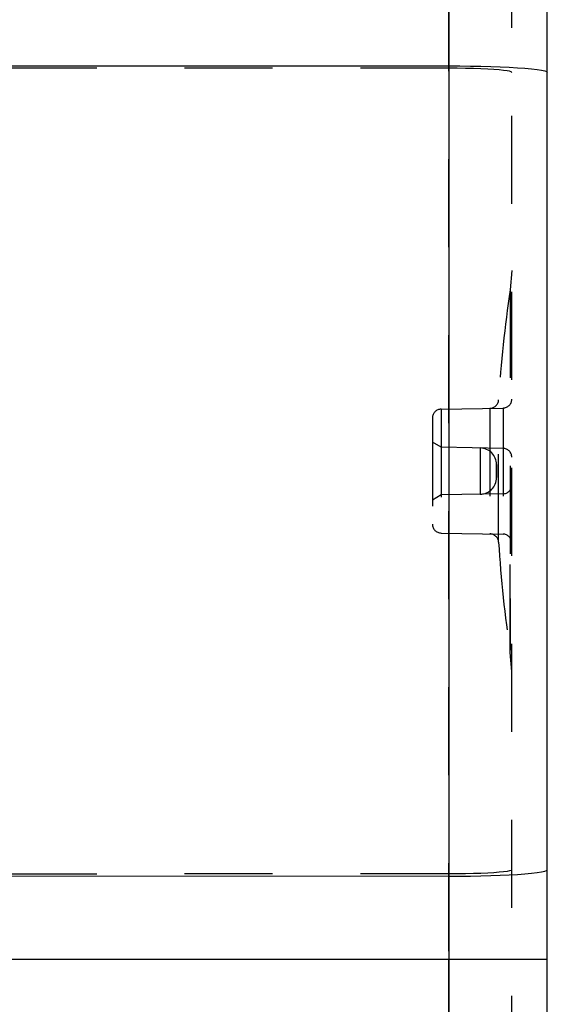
# Model space of a CAD drawing. Header units: inches. Extents: x 0 to 63, y 0 to 40.7.
# Tile 27 of 49: x 57.6 to 59.7, y 5.1 to 9. Entities that reach past the tile are written whole.
import ezdxf

# ---------------------------------------------------------------- set-up
doc = ezdxf.new("R2010")
doc.units = ezdxf.units.IN
doc.header["$LTSCALE"] = 3.462963
doc.header["$MEASUREMENT"] = 0
doc.linetypes.add('HIDDEN', pattern=[0.2, 0.1, -0.1])
doc.layers.add('_87240', color=7, linetype='CONTINUOUS')

msp = doc.modelspace()

# ---------------------------------------------------------------- linework, layer by layer
at = {"layer": '_87240', "color": 9, "linetype": 'Continuous'}
for p, q in [((59.2779, 11.3616), (59.2779, 2.9893)), ((56.0262, 8.7705), (59.2779, 8.7696)), ((59.2779, 5.5814), (56.0262, 5.5804)), ((56.0262, 5.2552), (59.6662, 5.2552))]:
    msp.add_line(p, q, dxfattribs=at)
at = {"layer": '_87240', "color": 8, "linetype": 'HIDDEN'}
for p, q in [((59.5262, 3.3793), (59.5262, 10.9716)), ((59.2773, 9.0957), (59.2773, 5.2552)), ((59.2773, 8.7604), (55.5611, 8.7615)), ((59.5262, 7.9644), (59.5205, 7.8888)), ((59.5205, 7.8888), (59.5205, 6.73)), ((59.5205, 7.8656), (59.5205, 7.8429)), ((59.5205, 7.8129), (59.5205, 7.7758)), ((59.5205, 7.6276), (59.5205, 7.5671)), ((59.4746, 6.8955), (59.4746, 7.4555)), ((59.2481, 7.4192), (59.4919, 7.4235)), ((59.2481, 7.4192), (59.2481, 6.9317)), ((59.4402, 7.4226), (59.4402, 6.9284)), ((59.4919, 7.4235), (59.4919, 6.9275)), ((59.2137, 7.3842), (59.2137, 6.9667)), ((59.2487, 7.2692), (59.2137, 7.2894)), ((59.4919, 7.265), (59.2487, 7.2692)), ((59.2487, 7.2692), (59.2487, 7.0817)), ((59.4024, 7.2665), (59.4024, 7.0844)), ((59.4663, 7.1497), (59.4663, 7.2012)), ((59.2487, 7.0817), (59.2137, 7.0615)), ((59.4919, 7.086), (59.2487, 7.0817)), ((59.2481, 6.9317), (59.4919, 6.9275)), ((59.5205, 6.4621), (59.5205, 6.8925)), ((59.5205, 6.6745), (59.5205, 6.5798)), ((59.5205, 6.5798), (59.5205, 6.4715)), ((59.5262, 6.3865), (59.5205, 6.4621)), ((59.2773, 5.5905), (55.5611, 5.5894)), ((59.277, 5.2552), (59.2768, 4.2873))]:
    msp.add_line(p, q, dxfattribs=at)
at = {"layer": '_87240', "color": 7, "linetype": 'Continuous'}
msp.add_line((59.6662, 3.3793), (59.6662, 10.9716), dxfattribs=at)
at = {"layer": '_87240', "color": 8, "linetype": 'HIDDEN'}
for points in [[(59.5262, 8.7442), (59.5241, 8.7463), (59.5178, 8.7484), (59.5078, 8.7503), (59.4942, 8.7522), (59.4768, 8.7539), (59.456, 8.7555), (59.4319, 8.7569), (59.4049, 8.7581), (59.3755, 8.7591), (59.3441, 8.7598), (59.3112, 8.7603), (59.2773, 8.7604)], [(59.5262, 5.6067), (59.5241, 5.6046), (59.5178, 5.6025), (59.5078, 5.6006), (59.4942, 5.5988), (59.4768, 5.597), (59.456, 5.5954), (59.4319, 5.594), (59.4049, 5.5928), (59.3755, 5.5918), (59.3441, 5.5911), (59.3112, 5.5906), (59.2773, 5.5905)]]:
    msp.add_lwpolyline(points, dxfattribs=at)
at = {"layer": '_87240', "color": 9, "linetype": 'Continuous'}
for points in [[(59.2779, 8.7696), (59.3216, 8.7694), (59.3641, 8.7689), (59.4049, 8.7681), (59.4439, 8.7671), (59.4812, 8.7658), (59.5161, 8.7642)], [(59.5161, 8.7642), (59.5485, 8.7624), (59.5778, 8.7603), (59.6037, 8.758), (59.6257, 8.7554), (59.6432, 8.7528), (59.6559, 8.75), (59.6636, 8.7471), (59.6662, 8.7442)], [(59.2779, 5.5814), (59.3216, 5.5815), (59.3641, 5.582), (59.4049, 5.5828), (59.4439, 5.5838), (59.4812, 5.5851), (59.5161, 5.5867)], [(59.5161, 5.5867), (59.5485, 5.5886), (59.5778, 5.5906), (59.6037, 5.593), (59.6257, 5.5955), (59.6432, 5.5981), (59.6559, 5.6009), (59.6636, 5.6038), (59.6662, 5.6067)]]:
    msp.add_lwpolyline(points, dxfattribs=at)
at = {"layer": '_87240', "color": 8, "linetype": 'HIDDEN'}
for centre, radius, start, end in [((64.1837, 7.1755), 4.7175, 171.3024, 176.597), ((59.4396, 7.4576), 0.035, 271, 356.597), ((59.4912, 7.4585), 0.035, 271, 360), ((59.2487, 7.3842), 0.035, 91, 180), ((59.4013, 7.2015), 0.065, 359.6945, 89), ((59.4912, 7.23), 0.035, 0, 89), ((64.1837, 7.1755), 4.7175, 179.6876, 180.3124), ((59.4013, 7.1494), 0.065, 271, 0.3111), ((59.4912, 7.1209), 0.035, 271, 360), ((59.2487, 6.9667), 0.035, 180, 269), ((59.4396, 6.8934), 0.035, 3.403, 89), ((59.4912, 6.8925), 0.035, 0, 89), ((64.1837, 7.1755), 4.7175, 183.403, 188.6976)]:
    msp.add_arc(centre, radius, start, end, dxfattribs=at)

doc.saveas('drawing.dxf')
